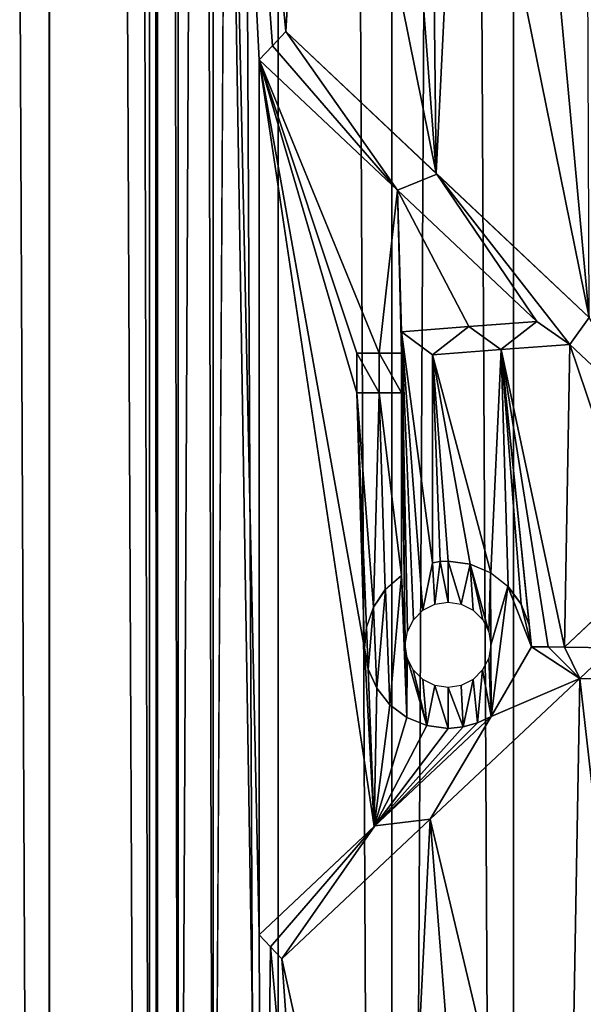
# Model space of a CAD drawing. Header units: millimetres. Extents: x -42 to 65, y -144 to 144.
# Tile 25 of 144: x 49.53 to 52.43, y -95.03 to -89.96. Entities that reach past the tile are written whole.
import ezdxf

# ---------------------------------------------------------------- set-up
doc = ezdxf.new("R2010")
doc.units = ezdxf.units.MM
doc.header["$LTSCALE"] = 81.481481
for name, color, linetype in [('104', 7, 'CONTINUOUS'), ('11', 7, 'CONTINUOUS'), ('20', 7, 'CONTINUOUS'), ('33', 7, 'CONTINUOUS'), ('48', 7, 'CONTINUOUS'), ('64', 7, 'CONTINUOUS')]:
    doc.layers.add(name, color=color, linetype=linetype)

msp = doc.modelspace()

# ---------------------------------------------------------------- linework, layer by layer
at = {"layer": '104', "color": 7, "linetype": 'Continuous'}
for points in [[(49.0805, 122.5, 55.2863), (50.2406, 122.5, 55.7304), (49.0805, -122.5, 55.2863), (49.0805, 122.5, 55.2863)], [(49.0805, -122.5, 55.2863), (50.2406, 122.5, 55.7304), (50.2406, -122.5, 55.7304), (49.0805, -122.5, 55.2863)], [(50.2406, 122.5, 55.7304), (51.446, 122.5, 56.0301), (50.2406, -122.5, 55.7304), (50.2406, 122.5, 55.7304)], [(50.2406, -122.5, 55.7304), (51.446, 122.5, 56.0301), (51.446, -122.5, 56.0301), (50.2406, -122.5, 55.7304)], [(51.446, 122.5, 56.0301), (52.6789, 122.5, 56.1811), (51.446, -122.5, 56.0301), (51.446, 122.5, 56.0301)], [(51.446, -122.5, 56.0301), (52.6789, 122.5, 56.1811), (52.6789, -122.5, 56.1811), (51.446, -122.5, 56.0301)]]:
    msp.add_3dface(points, dxfattribs=at)
at = {"layer": '11', "color": 7, "linetype": 'Continuous'}
for points in [[(48.5575, 122.5, 36.632), (49.685, 122.5, 36.1419), (48.558, -122.5, 36.6318), (48.5575, 122.5, 36.632)], [(48.558, -122.5, 36.6318), (49.685, 122.5, 36.1419), (49.6844, -122.5, 36.1421), (48.558, -122.5, 36.6318)], [(49.6844, -122.5, 36.1421), (49.685, 122.5, 36.1419), (50.8613, -122.5, 35.7871), (49.6844, -122.5, 36.1421)], [(49.685, 122.5, 36.1419), (50.863, 122.5, 35.7867), (50.8613, -122.5, 35.7871), (49.685, 122.5, 36.1419)], [(50.8613, -122.5, 35.7871), (50.863, 122.5, 35.7867), (52.0714, -122.5, 35.5721), (50.8613, -122.5, 35.7871)], [(50.863, 122.5, 35.7867), (52.0741, 122.5, 35.5718), (52.0714, -122.5, 35.5721), (50.863, 122.5, 35.7867)], [(52.0714, -122.5, 35.5721), (52.0741, 122.5, 35.5718), (53.2985, -122.5, 35.5), (52.0714, -122.5, 35.5721)], [(52.0741, 122.5, 35.5718), (53.3015, 122.5, 35.5), (53.2985, -122.5, 35.5), (52.0741, 122.5, 35.5718)]]:
    msp.add_3dface(points, dxfattribs=at)
at = {"layer": '20', "color": 7, "linetype": 'Continuous'}
for points in [[(49.0805, -122.5, 36.7137), (50.2406, -122.5, 36.2696), (49.0805, 122.5, 36.7137), (49.0805, -122.5, 36.7137)], [(49.0805, 122.5, 36.7137), (50.2406, -122.5, 36.2696), (50.2406, 122.5, 36.2696), (49.0805, 122.5, 36.7137)], [(50.2406, -122.5, 36.2696), (51.446, -122.5, 35.9699), (50.2406, 122.5, 36.2696), (50.2406, -122.5, 36.2696)], [(50.2406, 122.5, 36.2696), (51.446, -122.5, 35.9699), (51.446, 122.5, 35.9699), (50.2406, 122.5, 36.2696)], [(51.446, -122.5, 35.9699), (52.6789, -122.5, 35.8189), (51.446, 122.5, 35.9699), (51.446, -122.5, 35.9699)], [(51.446, 122.5, 35.9699), (52.6789, -122.5, 35.8189), (52.6789, 122.5, 35.8189), (51.446, 122.5, 35.9699)]]:
    msp.add_3dface(points, dxfattribs=at)
at = {"layer": '33', "color": 7, "linetype": 'Continuous'}
for points in [[(52.3619, -91.6331, 56.458), (52.0081, -91.6601, 56.4202), (52.3356, -93.1916, 56.4556), (52.3619, -91.6331, 56.458)], [(52.7552, -92.7964, 56.4859), (52.3619, -91.6331, 56.458), (52.3356, -93.1916, 56.4556), (52.7552, -92.7964, 56.4859)], [(52.7687, -92.0163, 56.4866), (52.3619, -91.6331, 56.458), (52.7552, -92.7964, 56.4859), (52.7687, -92.0163, 56.4866)], [(51.6558, -91.6871, 56.3705), (51.9552, -92.8098, 56.4135), (52.0081, -91.6601, 56.4202), (51.6558, -91.6871, 56.3705)], [(51.6957, -92.7515, 56.3767), (51.7358, -92.7496, 56.3828), (51.6558, -91.6871, 56.3705), (51.6957, -92.7515, 56.3767)], [(51.6558, -92.7571, 56.3705), (51.6957, -92.7515, 56.3767), (51.6558, -91.6871, 56.3705), (51.6558, -92.7571, 56.3705)], [(51.7358, -92.7496, 56.3828), (51.8501, -92.7651, 56.3994), (51.6558, -91.6871, 56.3705), (51.7358, -92.7496, 56.3828)], [(51.8501, -92.7651, 56.3994), (51.9552, -92.8098, 56.4135), (51.6558, -91.6871, 56.3705), (51.8501, -92.7651, 56.3994)], [(51.9552, -92.8098, 56.4135), (52.0443, -92.88, 56.4246), (52.0081, -91.6601, 56.4202), (51.9552, -92.8098, 56.4135)], [(52.3356, -93.1916, 56.4556), (52.0081, -91.6601, 56.4202), (52.2506, -93.1907, 56.4474), (52.3356, -93.1916, 56.4556)], [(52.1532, -93.0765, 56.4372), (52.1656, -93.1897, 56.4385), (52.0081, -91.6601, 56.4202), (52.1532, -93.0765, 56.4372)], [(52.0081, -91.6601, 56.4202), (52.1656, -93.1897, 56.4385), (52.2506, -93.1907, 56.4474), (52.0081, -91.6601, 56.4202)], [(52.1118, -92.9711, 56.4326), (52.1532, -93.0765, 56.4372), (52.0081, -91.6601, 56.4202), (52.1118, -92.9711, 56.4326)], [(52.0443, -92.88, 56.4246), (52.1118, -92.9711, 56.4326), (52.0081, -91.6601, 56.4202), (52.0443, -92.88, 56.4246)]]:
    msp.add_3dface(points, dxfattribs=at)
at = {"layer": '48', "color": 7, "linetype": 'Continuous'}
for points in [[(48.5575, -122.5, 55.368), (49.685, -122.5, 55.8581), (48.558, 122.5, 55.3682), (48.5575, -122.5, 55.368)], [(48.558, 122.5, 55.3682), (49.685, -122.5, 55.8581), (49.6844, 122.5, 55.8579), (48.558, 122.5, 55.3682)], [(50.2, -20, 56.0319), (49.6844, 122.5, 55.8579), (50.2, -100, 56.0319), (50.2, -20, 56.0319)], [(49.6844, 122.5, 55.8579), (49.685, -122.5, 55.8581), (50.2, -100, 56.0319), (49.6844, 122.5, 55.8579)], [(50.2, -20, 56.0319), (50.2, -100, 56.0319), (50.2366, -99.5248, 56.0432), (50.2, -20, 56.0319)], [(50.237, -20.4776, 56.0433), (50.2, -20, 56.0319), (50.2366, -99.5248, 56.0432), (50.237, -20.4776, 56.0433)], [(50.3464, -99.0586, 56.076), (50.237, -20.4776, 56.0433), (50.2366, -99.5248, 56.0432), (50.3464, -99.0586, 56.076)], [(50.3491, -20.9498, 56.0768), (50.237, -20.4776, 56.0433), (50.3464, -99.0586, 56.076), (50.3491, -20.9498, 56.0768)], [(50.5268, -98.6146, 56.1272), (50.3491, -20.9498, 56.0768), (50.3464, -99.0586, 56.076), (50.5268, -98.6146, 56.1272)], [(50.5346, -21.4008, 56.1293), (50.3491, -20.9498, 56.0768), (50.5268, -98.6146, 56.1272), (50.5346, -21.4008, 56.1293)], [(50.5346, -21.4008, 56.1293), (50.5268, -98.6146, 56.1272), (50.5958, -86.8575, 56.1458), (50.5346, -21.4008, 56.1293)], [(50.5268, -98.6146, 56.1272), (50.7792, -98.1957, 56.1929), (50.5958, -86.8575, 56.1458), (50.5268, -98.6146, 56.1272)], [(50.7634, -90.1682, 56.189), (50.5958, -86.8575, 56.1458), (50.7634, -94.6727, 56.189), (50.7634, -90.1682, 56.189)], [(50.8318, -90.0956, 56.2058), (50.5958, -86.8575, 56.1458), (50.7634, -90.1682, 56.189), (50.8318, -90.0956, 56.2058)], [(50.9004, -90.0228, 56.2221), (50.5958, -86.8575, 56.1458), (50.8318, -90.0956, 56.2058), (50.9004, -90.0228, 56.2221)], [(51.0427, -87.6237, 56.2545), (50.5958, -86.8575, 56.1458), (50.9004, -90.0228, 56.2221), (51.0427, -87.6237, 56.2545)], [(50.5958, -86.8575, 56.1458), (50.7792, -98.1957, 56.1929), (50.7634, -94.6727, 56.189), (50.5958, -86.8575, 56.1458)], [(51.6744, -90.752, 56.3734), (51.0427, -87.6237, 56.2545), (50.9004, -90.0228, 56.2221), (51.6744, -90.752, 56.3734)], [(51.497, -88.4025, 56.344), (51.0427, -87.6237, 56.2545), (51.6744, -90.752, 56.3734), (51.497, -88.4025, 56.344)], [(52.1227, -87.8031, 56.4338), (51.7989, -88.2276, 56.3922), (52.462, -91.4939, 56.4665), (52.1227, -87.8031, 56.4338)], [(52.4501, -88.3992, 56.4655), (52.1227, -87.8031, 56.4338), (52.462, -91.4939, 56.4665), (52.4501, -88.3992, 56.4655)], [(51.7989, -88.2276, 56.3922), (51.6478, -88.3151, 56.3692), (51.6744, -90.752, 56.3734), (51.7989, -88.2276, 56.3922)], [(52.462, -91.4939, 56.4665), (51.7989, -88.2276, 56.3922), (51.6744, -90.752, 56.3734), (52.462, -91.4939, 56.4665)], [(51.6478, -88.3151, 56.3692), (51.497, -88.4025, 56.344), (51.6744, -90.752, 56.3734), (51.6478, -88.3151, 56.3692)], [(51.3554, -94.115, 56.3184), (50.7634, -90.1682, 56.189), (50.7634, -94.6727, 56.189), (51.3554, -94.115, 56.3184)], [(51.3062, -93.1982, 56.309), (50.7634, -90.1682, 56.189), (51.3554, -94.115, 56.3184), (51.3062, -93.1982, 56.309)], [(51.2658, -91.8828, 56.3011), (50.7634, -90.1682, 56.189), (51.3062, -93.1982, 56.309), (51.2658, -91.8828, 56.3011)], [(51.2658, -91.6778, 56.3011), (50.7634, -90.1682, 56.189), (51.2658, -91.8828, 56.3011), (51.2658, -91.6778, 56.3011)], [(51.3806, -91.6778, 56.3231), (50.7634, -90.1682, 56.189), (51.2658, -91.6778, 56.3011), (51.3806, -91.6778, 56.3231)], [(51.4756, -90.8391, 56.3403), (50.7634, -90.1682, 56.189), (51.3806, -91.6778, 56.3231), (51.4756, -90.8391, 56.3403)], [(51.4958, -91.6778, 56.3438), (51.4756, -90.8391, 56.3403), (51.3806, -91.6778, 56.3231), (51.4958, -91.6778, 56.3438)], [(51.4958, -91.5678, 56.3438), (51.4756, -90.8391, 56.3403), (51.4958, -91.6778, 56.3438), (51.4958, -91.5678, 56.3438)], [(51.8433, -91.5412, 56.3985), (51.4756, -90.8391, 56.3403), (51.4958, -91.5678, 56.3438), (51.8433, -91.5412, 56.3985)], [(52.1926, -91.5145, 56.4414), (51.4756, -90.8391, 56.3403), (51.8433, -91.5412, 56.3985), (52.1926, -91.5145, 56.4414)], [(51.3153, -93.0898, 56.3107), (51.2658, -91.8828, 56.3011), (51.3062, -93.1982, 56.309), (51.3153, -93.0898, 56.3107)], [(51.3516, -92.9864, 56.3176), (51.2658, -91.8828, 56.3011), (51.3153, -93.0898, 56.3107), (51.3516, -92.9864, 56.3176)], [(51.3806, -91.8828, 56.3231), (51.2658, -91.8828, 56.3011), (51.3516, -92.9864, 56.3176), (51.3806, -91.8828, 56.3231)], [(51.4129, -92.8956, 56.329), (51.3806, -91.8828, 56.3231), (51.3516, -92.9864, 56.3176), (51.4129, -92.8956, 56.329)], [(51.4958, -92.8228, 56.3438), (51.3806, -91.8828, 56.3231), (51.4129, -92.8956, 56.329), (51.4958, -92.8228, 56.3438)], [(51.4958, -91.8828, 56.3438), (51.3806, -91.8828, 56.3231), (51.4958, -92.8228, 56.3438), (51.4958, -91.8828, 56.3438)], [(51.3244, -93.3048, 56.3125), (51.3062, -93.1982, 56.309), (51.3554, -94.115, 56.3184), (51.3244, -93.3048, 56.3125)], [(51.3687, -93.4036, 56.3209), (51.3244, -93.3048, 56.3125), (51.3554, -94.115, 56.3184), (51.3687, -93.4036, 56.3209)], [(51.6439, -94.0768, 56.3686), (52.3484, -97.0497, 56.4568), (52.4128, -93.3525, 56.4624), (51.6439, -94.0768, 56.3686)], [(52.3484, -97.0497, 56.4568), (52.8208, -96.9373, 56.4891), (52.4128, -93.3525, 56.4624), (52.3484, -97.0497, 56.4568)], [(52.4128, -93.3525, 56.4624), (52.8208, -96.9373, 56.4891), (53.1922, -93.3614, 56.4994), (52.4128, -93.3525, 56.4624)], [(51.4364, -93.4882, 56.3333), (51.3687, -93.4036, 56.3209), (51.3554, -94.115, 56.3184), (51.4364, -93.4882, 56.3333)], [(51.524, -93.5538, 56.3487), (51.4364, -93.4882, 56.3333), (51.3554, -94.115, 56.3184), (51.524, -93.5538, 56.3487)], [(51.957, -93.5483, 56.4138), (51.8875, -93.5819, 56.4046), (51.3554, -94.115, 56.3184), (51.957, -93.5483, 56.4138)], [(51.626, -93.5953, 56.3657), (51.524, -93.5538, 56.3487), (51.3554, -94.115, 56.3184), (51.626, -93.5953, 56.3657)], [(51.8875, -93.5819, 56.4046), (51.8129, -93.6026, 56.3942), (51.3554, -94.115, 56.3184), (51.8875, -93.5819, 56.4046)], [(51.7358, -93.6096, 56.3828), (51.626, -93.5953, 56.3657), (51.3554, -94.115, 56.3184), (51.7358, -93.6096, 56.3828)], [(51.8129, -93.6026, 56.3942), (51.7358, -93.6096, 56.3828), (51.3554, -94.115, 56.3184), (51.8129, -93.6026, 56.3942)], [(50.8799, -94.7964, 56.2173), (51.4715, -97.4967, 56.3396), (51.6439, -94.0768, 56.3686), (50.8799, -94.7964, 56.2173)], [(51.4715, -97.4967, 56.3396), (51.8931, -97.2376, 56.4053), (51.6439, -94.0768, 56.3686), (51.4715, -97.4967, 56.3396)], [(51.8931, -97.2376, 56.4053), (52.3484, -97.0497, 56.4568), (51.6439, -94.0768, 56.3686), (51.8931, -97.2376, 56.4053)], [(50.7634, -94.6727, 56.189), (50.7792, -98.1957, 56.1929), (50.8216, -94.7345, 56.2033), (50.7634, -94.6727, 56.189)], [(50.7792, -98.1957, 56.1929), (51.0962, -97.8199, 56.2661), (50.8216, -94.7345, 56.2033), (50.7792, -98.1957, 56.1929)], [(50.8216, -94.7345, 56.2033), (51.0962, -97.8199, 56.2661), (50.8799, -94.7964, 56.2173), (50.8216, -94.7345, 56.2033)], [(51.0962, -97.8199, 56.2661), (51.4715, -97.4967, 56.3396), (50.8799, -94.7964, 56.2173), (51.0962, -97.8199, 56.2661)]]:
    msp.add_3dface(points, dxfattribs=at)
at = {"layer": '64', "color": 7, "linetype": 'Continuous'}
for points in [[(50.8318, -90.0955, 55.8969), (51.4755, -90.839, 56.0355), (50.9004, -90.0228, 55.9137), (50.8318, -90.0955, 55.8969)], [(50.9004, -90.0228, 55.9137), (51.4755, -90.839, 56.0355), (51.6786, -90.7559, 56.0703), (50.9004, -90.0228, 55.9137)], [(50.7634, -90.1682, 55.8796), (51.4755, -90.839, 56.0355), (50.8318, -90.0955, 55.8969), (50.7634, -90.1682, 55.8796)], [(51.4755, -90.839, 56.0355), (52.1926, -91.5145, 56.1397), (51.6786, -90.7559, 56.0703), (51.4755, -90.839, 56.0355)], [(51.6786, -90.7559, 56.0703), (52.1926, -91.5145, 56.1397), (52.3619, -91.6331, 56.1568), (51.6786, -90.7559, 56.0703)], [(52.462, -91.4939, 56.1655), (51.6786, -90.7559, 56.0703), (52.3619, -91.6331, 56.1568), (52.462, -91.4939, 56.1655)], [(51.8433, -91.5412, 56.0954), (51.4958, -91.5678, 56.0392), (51.6558, -91.6871, 56.0666), (51.8433, -91.5412, 56.0954)], [(52.008, -91.6601, 56.1178), (51.8433, -91.5412, 56.0954), (51.6558, -91.6871, 56.0666), (52.008, -91.6601, 56.1178)], [(52.1926, -91.5145, 56.1397), (51.8433, -91.5412, 56.0954), (52.008, -91.6601, 56.1178), (52.1926, -91.5145, 56.1397)], [(52.3619, -91.6331, 56.1568), (52.1926, -91.5145, 56.1397), (52.008, -91.6601, 56.1178), (52.3619, -91.6331, 56.1568)], [(52.7687, -92.0163, 56.1862), (52.462, -91.4939, 56.1655), (52.3619, -91.6331, 56.1568), (52.7687, -92.0163, 56.1862)], [(51.5268, -93.1108, 56.0447), (51.4958, -91.5678, 56.0392), (51.5158, -93.1781, 56.0427), (51.5268, -93.1108, 56.0447)], [(51.5578, -93.0503, 56.0501), (51.4958, -91.5678, 56.0392), (51.5268, -93.1108, 56.0447), (51.5578, -93.0503, 56.0501)], [(51.6063, -93.0017, 56.0584), (51.4958, -91.5678, 56.0392), (51.5578, -93.0503, 56.0501), (51.6063, -93.0017, 56.0584)], [(51.6558, -92.7571, 56.0666), (51.4958, -91.5678, 56.0392), (51.6063, -93.0017, 56.0584), (51.6558, -92.7571, 56.0666)], [(51.6558, -91.6871, 56.0666), (51.4958, -91.5678, 56.0392), (51.6558, -92.7571, 56.0666), (51.6558, -91.6871, 56.0666)], [(51.4958, -91.5678, 56.0392), (51.4958, -91.6778, 56.0392), (51.5158, -93.1781, 56.0427), (51.4958, -91.5678, 56.0392)], [(51.2658, -91.6778, 55.9951), (51.3806, -91.8828, 56.0178), (51.3806, -91.6778, 56.0178), (51.2658, -91.6778, 55.9951)], [(51.2658, -91.8828, 55.9951), (51.3806, -91.8828, 56.0178), (51.2658, -91.6778, 55.9951), (51.2658, -91.8828, 55.9951)], [(51.3806, -91.6778, 56.0178), (51.4958, -91.8828, 56.0392), (51.4958, -91.6778, 56.0392), (51.3806, -91.6778, 56.0178)], [(51.3806, -91.8828, 56.0178), (51.4958, -91.8828, 56.0392), (51.3806, -91.6778, 56.0178), (51.3806, -91.8828, 56.0178)], [(51.4958, -91.6778, 56.0392), (51.4958, -91.8828, 56.0392), (51.5158, -93.1781, 56.0427), (51.4958, -91.6778, 56.0392)], [(51.4958, -91.8828, 56.0392), (51.4958, -92.8228, 56.0392), (51.5158, -93.1781, 56.0427), (51.4958, -91.8828, 56.0392)], [(51.6675, -92.9705, 56.0685), (51.6558, -92.7571, 56.0666), (51.6063, -93.0017, 56.0584), (51.6675, -92.9705, 56.0685)], [(51.6956, -92.7515, 56.073), (51.6558, -92.7571, 56.0666), (51.6675, -92.9705, 56.0685), (51.6956, -92.7515, 56.073)], [(51.7358, -92.9596, 56.0793), (51.6956, -92.7515, 56.073), (51.6675, -92.9705, 56.0685), (51.7358, -92.9596, 56.0793)], [(51.7358, -92.7496, 56.0793), (51.6956, -92.7515, 56.073), (51.7358, -92.9596, 56.0793), (51.7358, -92.7496, 56.0793)], [(51.8494, -92.7649, 56.0963), (51.7358, -92.7496, 56.0793), (51.8038, -92.9704, 56.0897), (51.8494, -92.7649, 56.0963)], [(51.7358, -92.7496, 56.0793), (51.7358, -92.9596, 56.0793), (51.8038, -92.9704, 56.0897), (51.7358, -92.7496, 56.0793)], [(51.8652, -93.0017, 56.0986), (51.8494, -92.7649, 56.0963), (51.8038, -92.9704, 56.0897), (51.8652, -93.0017, 56.0986)], [(51.9542, -92.8092, 56.1108), (51.8494, -92.7649, 56.0963), (51.9454, -93.1127, 56.1096), (51.9542, -92.8092, 56.1108)], [(51.9454, -93.1127, 56.1096), (51.8494, -92.7649, 56.0963), (51.9143, -93.051, 56.1054), (51.9454, -93.1127, 56.1096)], [(51.9143, -93.051, 56.1054), (51.8494, -92.7649, 56.0963), (51.8652, -93.0017, 56.0986), (51.9143, -93.051, 56.1054)], [(51.9558, -93.1807, 56.111), (51.9542, -92.8092, 56.1108), (51.9454, -93.1127, 56.1096), (51.9558, -93.1807, 56.111)], [(52.0439, -92.8797, 56.1224), (51.9542, -92.8092, 56.1108), (51.9558, -93.1807, 56.111), (52.0439, -92.8797, 56.1224)], [(52.3356, -93.1916, 56.1543), (52.5806, -93.1944, 56.1746), (52.7556, -92.7961, 56.1855), (52.3356, -93.1916, 56.1543)], [(51.4132, -92.8953, 56.024), (51.4363, -93.4881, 56.0283), (51.4958, -92.8228, 56.0392), (51.4132, -92.8953, 56.024)], [(51.4363, -93.4881, 56.0283), (51.524, -93.5538, 56.0442), (51.4958, -92.8228, 56.0392), (51.4363, -93.4881, 56.0283)], [(51.4958, -92.8228, 56.0392), (51.524, -93.5538, 56.0442), (51.5158, -93.1781, 56.0427), (51.4958, -92.8228, 56.0392)], [(51.3519, -92.9859, 56.0122), (51.3686, -93.4034, 56.0155), (51.4132, -92.8953, 56.024), (51.3519, -92.9859, 56.0122)], [(51.3686, -93.4034, 56.0155), (51.4363, -93.4881, 56.0283), (51.4132, -92.8953, 56.024), (51.3686, -93.4034, 56.0155)], [(51.957, -93.5483, 56.1112), (52.0439, -92.8797, 56.1224), (51.9558, -93.1807, 56.111), (51.957, -93.5483, 56.1112)], [(52.0439, -92.8797, 56.1224), (51.957, -93.5483, 56.1112), (52.1656, -93.1897, 56.1367), (52.0439, -92.8797, 56.1224)], [(52.1117, -92.9709, 56.1305), (52.0439, -92.8797, 56.1224), (52.1656, -93.1897, 56.1367), (52.1117, -92.9709, 56.1305)], [(51.3154, -93.0892, 56.0051), (51.3243, -93.3044, 56.0068), (51.3519, -92.9859, 56.0122), (51.3154, -93.0892, 56.0051)], [(51.3243, -93.3044, 56.0068), (51.3686, -93.4034, 56.0155), (51.3519, -92.9859, 56.0122), (51.3243, -93.3044, 56.0068)], [(52.1533, -93.0768, 56.1353), (52.1117, -92.9709, 56.1305), (52.1656, -93.1897, 56.1367), (52.1533, -93.0768, 56.1353)], [(51.3061, -93.1976, 56.0032), (51.3243, -93.3044, 56.0068), (51.3154, -93.0892, 56.0051), (51.3061, -93.1976, 56.0032)], [(51.5158, -93.1781, 56.0427), (51.524, -93.5538, 56.0442), (51.5261, -93.2461, 56.0446), (51.5158, -93.1781, 56.0427)], [(51.9447, -93.2484, 56.1096), (51.957, -93.5483, 56.1112), (51.9558, -93.1807, 56.111), (51.9447, -93.2484, 56.1096)], [(51.957, -93.5483, 56.1112), (52.4128, -93.3525, 56.1613), (52.1656, -93.1897, 56.1367), (51.957, -93.5483, 56.1112)], [(52.1656, -93.1897, 56.1367), (52.4128, -93.3525, 56.1613), (52.2506, -93.1907, 56.1459), (52.1656, -93.1897, 56.1367)], [(52.2506, -93.1907, 56.1459), (52.4128, -93.3525, 56.1613), (52.3356, -93.1916, 56.1543), (52.2506, -93.1907, 56.1459)], [(52.4128, -93.3525, 56.1613), (52.5806, -93.1944, 56.1746), (52.3356, -93.1916, 56.1543), (52.4128, -93.3525, 56.1613)], [(52.4128, -93.3525, 56.1613), (53.1922, -93.3614, 56.1994), (52.5806, -93.1944, 56.1746), (52.4128, -93.3525, 56.1613)], [(51.524, -93.5538, 56.0442), (51.6259, -93.5953, 56.0617), (51.5261, -93.2461, 56.0446), (51.524, -93.5538, 56.0442)], [(51.5261, -93.2461, 56.0446), (51.6259, -93.5953, 56.0617), (51.557, -93.3078, 56.05), (51.5261, -93.2461, 56.0446)], [(51.9136, -93.3091, 56.1053), (51.957, -93.5483, 56.1112), (51.9447, -93.2484, 56.1096), (51.9136, -93.3091, 56.1053)], [(51.557, -93.3078, 56.05), (51.6259, -93.5953, 56.0617), (51.6061, -93.3573, 56.0584), (51.557, -93.3078, 56.05)], [(51.865, -93.3576, 56.0986), (51.8875, -93.5819, 56.1017), (51.9136, -93.3091, 56.1053), (51.865, -93.3576, 56.0986)], [(51.8875, -93.5819, 56.1017), (51.957, -93.5483, 56.1112), (51.9136, -93.3091, 56.1053), (51.8875, -93.5819, 56.1017)], [(51.6061, -93.3573, 56.0584), (51.6259, -93.5953, 56.0617), (51.6677, -93.3888, 56.0685), (51.6061, -93.3573, 56.0584)], [(51.6438, -94.0769, 56.0646), (52.4128, -93.3525, 56.1613), (51.957, -93.5483, 56.1112), (51.6438, -94.0769, 56.0646)], [(51.8039, -93.3888, 56.0897), (51.8129, -93.6026, 56.091), (51.865, -93.3576, 56.0986), (51.8039, -93.3888, 56.0897)], [(51.8129, -93.6026, 56.091), (51.8875, -93.5819, 56.1017), (51.865, -93.3576, 56.0986), (51.8129, -93.6026, 56.091)], [(51.6259, -93.5953, 56.0617), (51.7358, -93.6096, 56.0793), (51.6677, -93.3888, 56.0685), (51.6259, -93.5953, 56.0617)], [(51.6677, -93.3888, 56.0685), (51.7358, -93.6096, 56.0793), (51.7358, -93.3996, 56.0793), (51.6677, -93.3888, 56.0685)], [(51.7358, -93.3996, 56.0793), (51.8129, -93.6026, 56.091), (51.8039, -93.3888, 56.0897), (51.7358, -93.3996, 56.0793)], [(51.7358, -93.6096, 56.0793), (51.8129, -93.6026, 56.091), (51.7358, -93.3996, 56.0793), (51.7358, -93.6096, 56.0793)], [(51.3583, -94.1123, 56.0135), (51.6438, -94.0769, 56.0646), (51.957, -93.5483, 56.1112), (51.3583, -94.1123, 56.0135)], [(50.8799, -94.7964, 55.9087), (51.6438, -94.0769, 56.0646), (51.3583, -94.1123, 56.0135), (50.8799, -94.7964, 55.9087)], [(50.7634, -94.6727, 55.8796), (50.8216, -94.7345, 55.8943), (51.3583, -94.1123, 56.0135), (50.7634, -94.6727, 55.8796)], [(50.8216, -94.7345, 55.8943), (50.8799, -94.7964, 55.9087), (51.3583, -94.1123, 56.0135), (50.8216, -94.7345, 55.8943)]]:
    msp.add_3dface(points, dxfattribs=at)

doc.saveas('drawing.dxf')
